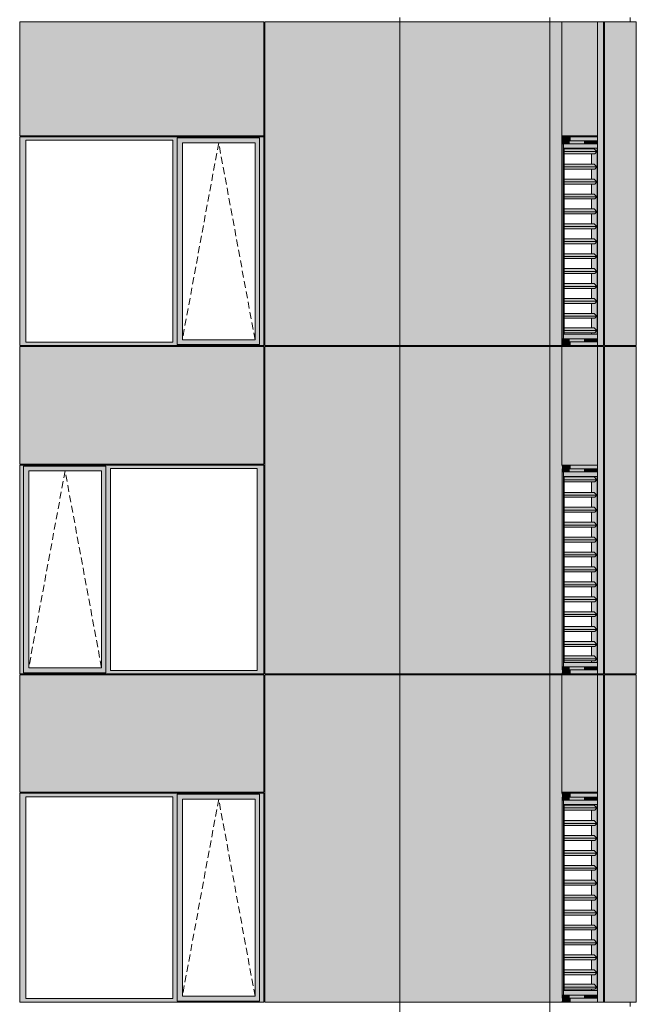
# Model space of a CAD drawing. Header units: millimetres. Extents: x -2957 to 755902, y -5565 to 302042.
# Tile 30 of 65: x 13767 to 19964, y 77076 to 86976. Entities that reach past the tile are written whole.
import ezdxf

# ---------------------------------------------------------------- set-up
doc = ezdxf.new("R2010")
doc.units = ezdxf.units.MM
doc.header["$MEASUREMENT"] = 0
doc.linetypes.add('OO_EOIAAY', pattern=[105.833361, 70.555568, -35.277793])
doc.layers.add('0_Ном._пера__1', color=7, linetype='Continuous', lineweight=0)
doc.layers.add('0_Ном._пера__120', color=7, linetype='Continuous', lineweight=0)
doc.layers.add('АР-Стены_внешние_.АР_Ном._пера__214', color=7, linetype='Continuous', lineweight=0, true_color=0xe2eaf1)

msp = doc.modelspace()

# ---------------------------------------------------------------- hatches: boundary and pattern name
at = {"layer": '0_Ном._пера__1', "linetype": 'Continuous', "lineweight": 0, "true_color": 0x000000}
for points in [[(13767.129, 85798.425), (13767.129, 85763.425), (13829.5, 85763.425), (15304.782, 85763.425), (15348.928, 85763.425), (15348.928, 85788.425), (16177.889, 85788.425), (16177.889, 85763.425), (16222.035, 85763.425), (16222.035, 85798.425)], [(13829.5, 85763.425), (13767.129, 85763.425), (13767.129, 83733.425), (13829.5, 83733.425)], [(15348.928, 85763.425), (15304.782, 85763.425), (15304.782, 83733.425), (15348.928, 83733.425)], [(15348.928, 85788.425), (15348.928, 85738.425), (15402.827, 85738.425), (16133.686, 85738.425), (16177.889, 85738.425), (16177.889, 85788.425)], [(15348.928, 83758.425), (15401.857, 83758.425), (15401.857, 85738.425), (15348.928, 85738.425)], [(16133.686, 85738.425), (16133.686, 83758.425), (16177.889, 83758.425), (16177.889, 85738.425)], [(16177.889, 83733.425), (16222.035, 83733.425), (16222.035, 85763.425), (16177.889, 85763.425)], [(19214.502, 85798.425), (19219.291, 85758.425), (19305.145, 85758.425), (19305.145, 85798.425)], [(19219.291, 85758.425), (19214.502, 85798.425), (19214.502, 83698.425), (19219.291, 83738.425)], [(19295.217, 85758.425), (19219.291, 85758.425), (19219.291, 85728.425), (19295.217, 85728.425)], [(19438.912, 85758.425), (19295.217, 85758.425), (19295.217, 85728.425), (19438.912, 85728.425)], [(19448.84, 85758.425), (19448.84, 85798.425), (19305.145, 85798.425), (19305.145, 85758.425)], [(19438.912, 85758.425), (19438.912, 85728.425), (19555.76, 85728.425), (19559.352, 85758.425)], [(19575.616, 85798.425), (19448.84, 85798.425), (19448.84, 85758.425), (19569.28, 85758.425)], [(19559.352, 85758.425), (19555.76, 85728.425), (19559.352, 85728.425)], [(19559.352, 85758.425), (19559.352, 85728.425), (19569.28, 85728.425), (19569.28, 85758.425)], [(19569.28, 85728.425), (19570.42, 85728.425), (19575.616, 85728.425), (19575.616, 85798.425), (19569.28, 85758.425)], [(19219.291, 85728.425), (19219.291, 83768.425), (19232.812, 83768.425), (19232.812, 85728.425)], [(19238.2, 85649.889), (19567.496, 85649.889), (19539.415, 85678.173), (19238.2, 85678.173)], [(19567.496, 85649.889), (19238.2, 85649.889), (19238.2, 85628.676), (19546.435, 85628.676)], [(19515.623, 83828.676), (19515.623, 83813.425), (19570.228, 83813.425), (19570.228, 85683.425), (19515.623, 85683.425), (19515.623, 85678.173), (19539.415, 85678.173), (19567.496, 85649.889), (19546.435, 85628.676), (19515.623, 85628.676), (19515.623, 85523.173), (19539.415, 85523.173), (19567.496, 85494.889), (19546.435, 85473.676), (19515.623, 85473.676), (19515.623, 85373.173), (19539.415, 85373.173), (19567.496, 85344.889), (19546.435, 85323.676), (19515.623, 85323.676), (19515.623, 85223.173), (19539.415, 85223.173), (19567.496, 85194.889), (19546.435, 85173.676), (19515.623, 85173.676), (19515.623, 85073.173), (19539.415, 85073.173), (19567.496, 85044.889), (19546.435, 85023.676), (19515.623, 85023.676), (19515.623, 84923.173), (19539.415, 84923.173), (19567.496, 84894.889), (19546.435, 84873.676), (19515.623, 84873.676), (19515.623, 84773.173), (19539.415, 84773.173), (19567.496, 84744.889), (19546.435, 84723.676), (19515.623, 84723.676), (19515.623, 84623.173), (19539.415, 84623.173), (19567.496, 84594.889), (19546.435, 84573.676), (19515.623, 84573.676), (19515.623, 84473.173), (19539.415, 84473.173), (19567.496, 84444.889), (19546.435, 84423.676), (19515.623, 84423.676), (19515.623, 84323.173), (19539.415, 84323.173), (19567.496, 84294.889), (19546.435, 84273.676), (19515.623, 84273.676), (19515.623, 84173.173), (19539.415, 84173.173), (19567.496, 84144.889), (19546.435, 84123.676), (19515.623, 84123.676), (19515.623, 84023.173), (19539.415, 84023.173), (19567.496, 83994.889), (19546.435, 83973.676), (19515.623, 83973.676), (19515.623, 83878.173), (19539.415, 83878.173), (19567.496, 83849.889), (19546.435, 83828.676)], [(19238.2, 85494.889), (19567.496, 85494.889), (19539.415, 85523.173), (19238.2, 85523.173)], [(19238.2, 85473.676), (19546.435, 85473.676), (19567.496, 85494.889), (19238.2, 85494.889)], [(19238.2, 85344.889), (19567.496, 85344.889), (19539.415, 85373.173), (19238.2, 85373.173)], [(19567.496, 85344.889), (19238.2, 85344.889), (19238.2, 85323.676), (19546.435, 85323.676)], [(19238.2, 85194.889), (19567.496, 85194.889), (19539.415, 85223.173), (19238.2, 85223.173)], [(19238.2, 85173.676), (19546.435, 85173.676), (19567.496, 85194.889), (19238.2, 85194.889)], [(19238.2, 85044.889), (19567.496, 85044.889), (19539.415, 85073.173), (19238.2, 85073.173)], [(19238.2, 85023.676), (19546.435, 85023.676), (19567.496, 85044.889), (19238.2, 85044.889)], [(19238.2, 84894.889), (19567.496, 84894.889), (19539.415, 84923.173), (19238.2, 84923.173)], [(19238.2, 84873.676), (19546.435, 84873.676), (19567.496, 84894.889), (19238.2, 84894.889)], [(19238.2, 84744.889), (19567.496, 84744.889), (19539.415, 84773.173), (19238.2, 84773.173)], [(19238.2, 84723.676), (19546.435, 84723.676), (19567.496, 84744.889), (19238.2, 84744.889)], [(19238.2, 84594.889), (19567.496, 84594.889), (19539.415, 84623.173), (19238.2, 84623.173)], [(19567.496, 84594.889), (19238.2, 84594.889), (19238.2, 84573.676), (19546.435, 84573.676)], [(19238.2, 84444.889), (19567.496, 84444.889), (19539.415, 84473.173), (19238.2, 84473.173)], [(19567.496, 84444.889), (19238.2, 84444.889), (19238.2, 84423.676), (19546.435, 84423.676)], [(19238.2, 84294.889), (19567.496, 84294.889), (19539.415, 84323.173), (19238.2, 84323.173)], [(19238.2, 84273.676), (19546.435, 84273.676), (19567.496, 84294.889), (19238.2, 84294.889)], [(19238.2, 84144.889), (19567.496, 84144.889), (19539.415, 84173.173), (19238.2, 84173.173)], [(19238.2, 84123.676), (19546.435, 84123.676), (19567.496, 84144.889), (19238.2, 84144.889)], [(19238.2, 83994.889), (19567.496, 83994.889), (19539.415, 84023.173), (19238.2, 84023.173)], [(19567.496, 83994.889), (19238.2, 83994.889), (19238.2, 83973.676), (19546.435, 83973.676)], [(19238.2, 83849.889), (19567.496, 83849.889), (19539.415, 83878.173), (19238.2, 83878.173)], [(15348.928, 83758.425), (15348.928, 83708.425), (16177.889, 83708.425), (16177.889, 83758.425), (16133.686, 83758.425), (15402.827, 83758.425)], [(19219.291, 83768.425), (19219.291, 83738.425), (19295.217, 83738.425), (19295.217, 83768.425)], [(19238.2, 83828.676), (19546.435, 83828.676), (19567.496, 83849.889), (19238.2, 83849.889)], [(19295.217, 83738.425), (19438.912, 83738.425), (19438.912, 83768.425), (19295.217, 83768.425)], [(19438.912, 83768.425), (19438.912, 83738.425), (19559.352, 83738.425), (19555.76, 83768.425)], [(19555.76, 83768.425), (19559.352, 83738.425), (19559.352, 83768.425)], [(19559.352, 83738.425), (19569.28, 83738.425), (19569.28, 83768.425), (19559.352, 83768.425)], [(19569.28, 83738.425), (19575.616, 83698.425), (19575.616, 83768.425), (19569.28, 83768.425)], [(13767.129, 83698.425), (16222.035, 83698.425), (16222.035, 83733.425), (16177.889, 83733.425), (16177.889, 83708.425), (15348.928, 83708.425), (15348.928, 83733.425), (15304.782, 83733.425), (13829.5, 83733.425), (13767.129, 83733.425)], [(19219.291, 83738.425), (19214.502, 83698.425), (19305.145, 83698.425), (19305.145, 83738.425)], [(19305.145, 83738.425), (19305.145, 83698.425), (19448.84, 83698.425), (19448.84, 83738.425)], [(19448.84, 83738.425), (19448.84, 83698.425), (19575.616, 83698.425), (19569.28, 83738.425)], [(16222.035, 82498.425), (13767.129, 82498.425), (13767.129, 82463.425), (13804.975, 82463.425), (13804.975, 82488.425), (14633.935, 82488.425), (14633.935, 82463.425), (14678.081, 82463.425), (16153.363, 82463.425), (16222.035, 82463.425)], [(13804.975, 82438.425), (13858.874, 82438.425), (14589.732, 82438.425), (14633.935, 82438.425), (14633.935, 82488.425), (13804.975, 82488.425)], [(19214.502, 82498.425), (19219.291, 82458.425), (19305.145, 82458.425), (19305.145, 82498.425)], [(19219.291, 82458.425), (19214.502, 82498.425), (19214.502, 80398.425), (19219.291, 80438.425)], [(19448.84, 82458.425), (19448.84, 82498.425), (19305.145, 82498.425), (19305.145, 82458.425)], [(19575.616, 82498.425), (19448.84, 82498.425), (19448.84, 82458.425), (19569.28, 82458.425)], [(19569.28, 82428.425), (19570.42, 82428.425), (19575.616, 82428.425), (19575.616, 82498.425), (19569.28, 82458.425)], [(13804.975, 82463.425), (13767.129, 82463.425), (13767.129, 80433.425), (13804.975, 80433.425)], [(13804.975, 82438.425), (13804.975, 80458.425), (13857.904, 80458.425), (13857.904, 82438.425)], [(14589.732, 80458.425), (14633.935, 80458.425), (14633.935, 82438.425), (14589.732, 82438.425)], [(14633.935, 80433.425), (14678.081, 80433.425), (14678.081, 82463.425), (14633.935, 82463.425)], [(16153.363, 80433.425), (16222.035, 80433.425), (16222.035, 82463.425), (16153.363, 82463.425)], [(19295.217, 82458.425), (19219.291, 82458.425), (19219.291, 82428.425), (19295.217, 82428.425)], [(19219.291, 82428.425), (19219.291, 80468.425), (19232.812, 80468.425), (19232.812, 82428.425)], [(19238.2, 82349.889), (19567.496, 82349.889), (19539.415, 82378.173), (19238.2, 82378.173)], [(19438.912, 82458.425), (19295.217, 82458.425), (19295.217, 82428.425), (19438.912, 82428.425)], [(19438.912, 82458.425), (19438.912, 82428.425), (19555.76, 82428.425), (19559.352, 82458.425)], [(19515.623, 80528.676), (19515.623, 80513.425), (19570.228, 80513.425), (19570.228, 82383.425), (19515.623, 82383.425), (19515.623, 82378.173), (19539.415, 82378.173), (19567.496, 82349.889), (19546.435, 82328.676), (19515.623, 82328.676), (19515.623, 82223.173), (19539.415, 82223.173), (19567.496, 82194.889), (19546.435, 82173.676), (19515.623, 82173.676), (19515.623, 82073.173), (19539.415, 82073.173), (19567.496, 82044.889), (19546.435, 82023.676), (19515.623, 82023.676), (19515.623, 81923.173), (19539.415, 81923.173), (19567.496, 81894.889), (19546.435, 81873.676), (19515.623, 81873.676), (19515.623, 81773.173), (19539.415, 81773.173), (19567.496, 81744.889), (19546.435, 81723.676), (19515.623, 81723.676), (19515.623, 81623.173), (19539.415, 81623.173), (19567.496, 81594.889), (19546.435, 81573.676), (19515.623, 81573.676), (19515.623, 81473.173), (19539.415, 81473.173), (19567.496, 81444.889), (19546.435, 81423.676), (19515.623, 81423.676), (19515.623, 81323.173), (19539.415, 81323.173), (19567.496, 81294.889), (19546.435, 81273.676), (19515.623, 81273.676), (19515.623, 81173.173), (19539.415, 81173.173), (19567.496, 81144.889), (19546.435, 81123.676), (19515.623, 81123.676), (19515.623, 81023.173), (19539.415, 81023.173), (19567.496, 80994.889), (19546.435, 80973.676), (19515.623, 80973.676), (19515.623, 80873.173), (19539.415, 80873.173), (19567.496, 80844.889), (19546.435, 80823.676), (19515.623, 80823.676), (19515.623, 80723.173), (19539.415, 80723.173), (19567.496, 80694.889), (19546.435, 80673.676), (19515.623, 80673.676), (19515.623, 80578.173), (19539.415, 80578.173), (19567.496, 80549.889), (19546.435, 80528.676)], [(19559.352, 82458.425), (19555.76, 82428.425), (19559.352, 82428.425)], [(19559.352, 82458.425), (19559.352, 82428.425), (19569.28, 82428.425), (19569.28, 82458.425)], [(19567.496, 82349.889), (19238.2, 82349.889), (19238.2, 82328.676), (19546.435, 82328.676)], [(19238.2, 82194.889), (19567.496, 82194.889), (19539.415, 82223.173), (19238.2, 82223.173)], [(19238.2, 82173.676), (19546.435, 82173.676), (19567.496, 82194.889), (19238.2, 82194.889)], [(19238.2, 82044.889), (19567.496, 82044.889), (19539.415, 82073.173), (19238.2, 82073.173)], [(19567.496, 82044.889), (19238.2, 82044.889), (19238.2, 82023.676), (19546.435, 82023.676)], [(19238.2, 81894.889), (19567.496, 81894.889), (19539.415, 81923.173), (19238.2, 81923.173)], [(19238.2, 81873.676), (19546.435, 81873.676), (19567.496, 81894.889), (19238.2, 81894.889)], [(19238.2, 81744.889), (19567.496, 81744.889), (19539.415, 81773.173), (19238.2, 81773.173)], [(19238.2, 81723.676), (19546.435, 81723.676), (19567.496, 81744.889), (19238.2, 81744.889)], [(19238.2, 81594.889), (19567.496, 81594.889), (19539.415, 81623.173), (19238.2, 81623.173)], [(19238.2, 81573.676), (19546.435, 81573.676), (19567.496, 81594.889), (19238.2, 81594.889)], [(19238.2, 81444.889), (19567.496, 81444.889), (19539.415, 81473.173), (19238.2, 81473.173)], [(19238.2, 81423.676), (19546.435, 81423.676), (19567.496, 81444.889), (19238.2, 81444.889)], [(19238.2, 81294.889), (19567.496, 81294.889), (19539.415, 81323.173), (19238.2, 81323.173)], [(19567.496, 81294.889), (19238.2, 81294.889), (19238.2, 81273.676), (19546.435, 81273.676)], [(19238.2, 81144.889), (19567.496, 81144.889), (19539.415, 81173.173), (19238.2, 81173.173)], [(19567.496, 81144.889), (19238.2, 81144.889), (19238.2, 81123.676), (19546.435, 81123.676)], [(19238.2, 80994.889), (19567.496, 80994.889), (19539.415, 81023.173), (19238.2, 81023.173)], [(19238.2, 80973.676), (19546.435, 80973.676), (19567.496, 80994.889), (19238.2, 80994.889)], [(19238.2, 80844.889), (19567.496, 80844.889), (19539.415, 80873.173), (19238.2, 80873.173)], [(19238.2, 80823.676), (19546.435, 80823.676), (19567.496, 80844.889), (19238.2, 80844.889)], [(19238.2, 80694.889), (19567.496, 80694.889), (19539.415, 80723.173), (19238.2, 80723.173)], [(19567.496, 80694.889), (19238.2, 80694.889), (19238.2, 80673.676), (19546.435, 80673.676)], [(19238.2, 80549.889), (19567.496, 80549.889), (19539.415, 80578.173), (19238.2, 80578.173)], [(19238.2, 80528.676), (19546.435, 80528.676), (19567.496, 80549.889), (19238.2, 80549.889)], [(13767.129, 80433.425), (13767.129, 80398.425), (16222.035, 80398.425), (16222.035, 80433.425), (16153.363, 80433.425), (14678.081, 80433.425), (14633.935, 80433.425), (14633.935, 80408.425), (13804.975, 80408.425), (13804.975, 80433.425)], [(13804.975, 80458.425), (13804.975, 80408.425), (14633.935, 80408.425), (14633.935, 80458.425), (14589.732, 80458.425), (13858.874, 80458.425)], [(19219.291, 80438.425), (19214.502, 80398.425), (19305.145, 80398.425), (19305.145, 80438.425)], [(19219.291, 80468.425), (19219.291, 80438.425), (19295.217, 80438.425), (19295.217, 80468.425)], [(19295.217, 80438.425), (19438.912, 80438.425), (19438.912, 80468.425), (19295.217, 80468.425)], [(19305.145, 80438.425), (19305.145, 80398.425), (19448.84, 80398.425), (19448.84, 80438.425)], [(19438.912, 80468.425), (19438.912, 80438.425), (19559.352, 80438.425), (19555.76, 80468.425)], [(19448.84, 80438.425), (19448.84, 80398.425), (19575.616, 80398.425), (19569.28, 80438.425)], [(19555.76, 80468.425), (19559.352, 80438.425), (19559.352, 80468.425)], [(19559.352, 80438.425), (19569.28, 80438.425), (19569.28, 80468.425), (19559.352, 80468.425)], [(19569.28, 80438.425), (19575.616, 80398.425), (19575.616, 80468.425), (19569.28, 80468.425)], [(13767.129, 79198.425), (13767.129, 79163.425), (13829.5, 79163.425), (15304.782, 79163.425), (15348.928, 79163.425), (15348.928, 79188.425), (16177.889, 79188.425), (16177.889, 79163.425), (16222.035, 79163.425), (16222.035, 79198.425)], [(13829.5, 79163.425), (13767.129, 79163.425), (13767.129, 77133.425), (13829.5, 77133.425)], [(15348.928, 79163.425), (15304.782, 79163.425), (15304.782, 77133.425), (15348.928, 77133.425)], [(15348.928, 79188.425), (15348.928, 79138.425), (15402.827, 79138.425), (16133.686, 79138.425), (16177.889, 79138.425), (16177.889, 79188.425)], [(15348.928, 77158.425), (15401.857, 77158.425), (15401.857, 79138.425), (15348.928, 79138.425)], [(16133.686, 79138.425), (16133.686, 77158.425), (16177.889, 77158.425), (16177.889, 79138.425)], [(16177.889, 77133.425), (16222.035, 77133.425), (16222.035, 79163.425), (16177.889, 79163.425)], [(19214.502, 79198.425), (19219.291, 79158.425), (19305.145, 79158.425), (19305.145, 79198.425)], [(19219.291, 79158.425), (19214.502, 79198.425), (19214.502, 77098.425), (19219.291, 77138.425)], [(19295.217, 79158.425), (19219.291, 79158.425), (19219.291, 79128.425), (19295.217, 79128.425)], [(19219.291, 79128.425), (19219.291, 77168.425), (19232.812, 77168.425), (19232.812, 79128.425)], [(19438.912, 79158.425), (19295.217, 79158.425), (19295.217, 79128.425), (19438.912, 79128.425)], [(19448.84, 79158.425), (19448.84, 79198.425), (19305.145, 79198.425), (19305.145, 79158.425)], [(19438.912, 79158.425), (19438.912, 79128.425), (19555.76, 79128.425), (19559.352, 79158.425)], [(19575.616, 79198.425), (19448.84, 79198.425), (19448.84, 79158.425), (19569.28, 79158.425)], [(19559.352, 79158.425), (19555.76, 79128.425), (19559.352, 79128.425)], [(19559.352, 79158.425), (19559.352, 79128.425), (19569.28, 79128.425), (19569.28, 79158.425)], [(19569.28, 79128.425), (19570.42, 79128.425), (19575.616, 79128.425), (19575.616, 79198.425), (19569.28, 79158.425)], [(19238.2, 79049.889), (19567.496, 79049.889), (19539.415, 79078.173), (19238.2, 79078.173)], [(19567.496, 79049.889), (19238.2, 79049.889), (19238.2, 79028.676), (19546.435, 79028.676)], [(19515.623, 77228.676), (19515.623, 77213.425), (19570.228, 77213.425), (19570.228, 79083.425), (19515.623, 79083.425), (19515.623, 79078.173), (19539.415, 79078.173), (19567.496, 79049.889), (19546.435, 79028.676), (19515.623, 79028.676), (19515.623, 78923.173), (19539.415, 78923.173), (19567.496, 78894.889), (19546.435, 78873.676), (19515.623, 78873.676), (19515.623, 78773.173), (19539.415, 78773.173), (19567.496, 78744.889), (19546.435, 78723.676), (19515.623, 78723.676), (19515.623, 78623.173), (19539.415, 78623.173), (19567.496, 78594.889), (19546.435, 78573.676), (19515.623, 78573.676), (19515.623, 78473.173), (19539.415, 78473.173), (19567.496, 78444.889), (19546.435, 78423.676), (19515.623, 78423.676), (19515.623, 78323.173), (19539.415, 78323.173), (19567.496, 78294.889), (19546.435, 78273.676), (19515.623, 78273.676), (19515.623, 78173.173), (19539.415, 78173.173), (19567.496, 78144.889), (19546.435, 78123.676), (19515.623, 78123.676), (19515.623, 78023.173), (19539.415, 78023.173), (19567.496, 77994.889), (19546.435, 77973.676), (19515.623, 77973.676), (19515.623, 77873.173), (19539.415, 77873.173), (19567.496, 77844.889), (19546.435, 77823.676), (19515.623, 77823.676), (19515.623, 77723.173), (19539.415, 77723.173), (19567.496, 77694.889), (19546.435, 77673.676), (19515.623, 77673.676), (19515.623, 77573.173), (19539.415, 77573.173), (19567.496, 77544.889), (19546.435, 77523.676), (19515.623, 77523.676), (19515.623, 77423.173), (19539.415, 77423.173), (19567.496, 77394.889), (19546.435, 77373.676), (19515.623, 77373.676), (19515.623, 77278.173), (19539.415, 77278.173), (19567.496, 77249.889), (19546.435, 77228.676)], [(19238.2, 78894.889), (19567.496, 78894.889), (19539.415, 78923.173), (19238.2, 78923.173)], [(19238.2, 78873.676), (19546.435, 78873.676), (19567.496, 78894.889), (19238.2, 78894.889)], [(19238.2, 78744.889), (19567.496, 78744.889), (19539.415, 78773.173), (19238.2, 78773.173)], [(19567.496, 78744.889), (19238.2, 78744.889), (19238.2, 78723.676), (19546.435, 78723.676)], [(19238.2, 78594.889), (19567.496, 78594.889), (19539.415, 78623.173), (19238.2, 78623.173)], [(19238.2, 78573.676), (19546.435, 78573.676), (19567.496, 78594.889), (19238.2, 78594.889)], [(19238.2, 78444.889), (19567.496, 78444.889), (19539.415, 78473.173), (19238.2, 78473.173)], [(19238.2, 78423.676), (19546.435, 78423.676), (19567.496, 78444.889), (19238.2, 78444.889)], [(19238.2, 78294.889), (19567.496, 78294.889), (19539.415, 78323.173), (19238.2, 78323.173)], [(19238.2, 78273.676), (19546.435, 78273.676), (19567.496, 78294.889), (19238.2, 78294.889)], [(19238.2, 78144.889), (19567.496, 78144.889), (19539.415, 78173.173), (19238.2, 78173.173)], [(19238.2, 78123.676), (19546.435, 78123.676), (19567.496, 78144.889), (19238.2, 78144.889)], [(19238.2, 77994.889), (19567.496, 77994.889), (19539.415, 78023.173), (19238.2, 78023.173)], [(19567.496, 77994.889), (19238.2, 77994.889), (19238.2, 77973.676), (19546.435, 77973.676)], [(19238.2, 77844.889), (19567.496, 77844.889), (19539.415, 77873.173), (19238.2, 77873.173)], [(19567.496, 77844.889), (19238.2, 77844.889), (19238.2, 77823.676), (19546.435, 77823.676)], [(19238.2, 77694.889), (19567.496, 77694.889), (19539.415, 77723.173), (19238.2, 77723.173)], [(19238.2, 77673.676), (19546.435, 77673.676), (19567.496, 77694.889), (19238.2, 77694.889)], [(19238.2, 77544.889), (19567.496, 77544.889), (19539.415, 77573.173), (19238.2, 77573.173)], [(19238.2, 77523.676), (19546.435, 77523.676), (19567.496, 77544.889), (19238.2, 77544.889)], [(19238.2, 77394.889), (19567.496, 77394.889), (19539.415, 77423.173), (19238.2, 77423.173)], [(19567.496, 77394.889), (19238.2, 77394.889), (19238.2, 77373.676), (19546.435, 77373.676)], [(19238.2, 77249.889), (19567.496, 77249.889), (19539.415, 77278.173), (19238.2, 77278.173)], [(19238.2, 77228.676), (19546.435, 77228.676), (19567.496, 77249.889), (19238.2, 77249.889)], [(13767.129, 77098.425), (16222.035, 77098.425), (16222.035, 77133.425), (16177.889, 77133.425), (16177.889, 77108.425), (15348.928, 77108.425), (15348.928, 77133.425), (15304.782, 77133.425), (13829.5, 77133.425), (13767.129, 77133.425)], [(15348.928, 77158.425), (15348.928, 77108.425), (16177.889, 77108.425), (16177.889, 77158.425), (16133.686, 77158.425), (15402.827, 77158.425)], [(19219.291, 77138.425), (19214.502, 77098.425), (19305.145, 77098.425), (19305.145, 77138.425)], [(19219.291, 77168.425), (19219.291, 77138.425), (19295.217, 77138.425), (19295.217, 77168.425)], [(19295.217, 77138.425), (19438.912, 77138.425), (19438.912, 77168.425), (19295.217, 77168.425)], [(19305.145, 77138.425), (19305.145, 77098.425), (19448.84, 77098.425), (19448.84, 77138.425)], [(19438.912, 77168.425), (19438.912, 77138.425), (19559.352, 77138.425), (19555.76, 77168.425)], [(19448.84, 77138.425), (19448.84, 77098.425), (19575.616, 77098.425), (19569.28, 77138.425)], [(19555.76, 77168.425), (19559.352, 77138.425), (19559.352, 77168.425)], [(19559.352, 77138.425), (19569.28, 77138.425), (19569.28, 77168.425), (19559.352, 77168.425)], [(19569.28, 77138.425), (19575.616, 77098.425), (19575.616, 77168.425), (19569.28, 77168.425)]]:
    msp.add_hatch(color=18, dxfattribs=at).paths.add_polyline_path(points)
h = msp.add_hatch(color=18, dxfattribs=at)
h.paths.add_polyline_path([(19232.812, 83768.425), (19575.616, 83768.425), (19575.616, 85728.425), (19232.812, 85728.425)])
h.paths.add_polyline_path([(19238.2, 83813.425), (19238.2, 85683.425), (19570.228, 85683.425), (19570.228, 83813.425)], flags=0)
h = msp.add_hatch(color=18, dxfattribs=at)
h.paths.add_polyline_path([(19232.812, 80468.425), (19575.616, 80468.425), (19575.616, 82428.425), (19232.812, 82428.425)])
h.paths.add_polyline_path([(19238.2, 80513.425), (19238.2, 82383.425), (19570.228, 82383.425), (19570.228, 80513.425)], flags=0)
h = msp.add_hatch(color=18, dxfattribs=at)
h.paths.add_polyline_path([(19232.812, 77168.425), (19575.616, 77168.425), (19575.616, 79128.425), (19232.812, 79128.425)])
h.paths.add_polyline_path([(19238.2, 77213.425), (19238.2, 79083.425), (19570.228, 79083.425), (19570.228, 77213.425)], flags=0)
at = {"layer": 'АР-Стены_внешние_.АР_Ном._пера__214', "linetype": 'Continuous', "lineweight": 0, "true_color": 0xe5e8eb}
for points in [[(13767.129, 86953.425), (13767.129, 85808.425), (16222.035, 85808.425), (16222.035, 86953.425)], [(16232.035, 86953.425), (16232.035, 83698.425), (17589.311, 83698.425), (17589.311, 86953.425)], [(19093.827, 86953.425), (17589.311, 86953.425), (17589.311, 83698.425), (19093.827, 83698.425)], [(19093.827, 85807.963), (19214.502, 85807.963), (19214.502, 86953.425), (19093.827, 86953.425)], [(19214.502, 85807.963), (19575.616, 85807.963), (19575.616, 86953.425), (19214.502, 86953.425)], [(19575.616, 85807.963), (19635.825, 85807.963), (19635.825, 86953.425), (19575.616, 86953.425)], [(19645.825, 86953.425), (19645.825, 83698.425), (19964.374, 83698.425), (19964.374, 86953.425)], [(19093.827, 85807.963), (19093.827, 83698.425), (19214.502, 83698.425), (19214.502, 85807.963)], [(19575.616, 83768.425), (19575.616, 83698.425), (19635.825, 83698.425), (19635.825, 85807.963), (19575.616, 85807.963), (19575.616, 85728.425)], [(13767.129, 83688.425), (13767.129, 82508.425), (16222.314, 82508.425), (16222.314, 83688.425)], [(16232.035, 83688.425), (16232.035, 80398.425), (17589.311, 80398.425), (17589.311, 83688.425)], [(17589.311, 83688.425), (17589.311, 80398.425), (19093.827, 80398.425), (19093.827, 83688.425)], [(19093.827, 83688.425), (19093.827, 80398.425), (19214.502, 80398.425), (19214.502, 83688.425)], [(19214.502, 82498.425), (19575.616, 82498.425), (19575.616, 83688.425), (19214.502, 83688.425)], [(19575.616, 83688.425), (19575.616, 82498.425), (19635.825, 82498.425), (19635.825, 83688.425)], [(19645.825, 83688.425), (19645.825, 80398.425), (19964.374, 80398.425), (19964.374, 83688.425)], [(19635.825, 82498.425), (19575.616, 82498.425), (19575.616, 82428.425), (19575.616, 80468.425), (19575.616, 80398.425), (19635.825, 80398.425)], [(13767.129, 80388.425), (13767.129, 79208.425), (16222.035, 79208.425), (16222.035, 80388.425)], [(16232.035, 80388.425), (16232.035, 77098.425), (17589.311, 77098.425), (17589.311, 80388.425)], [(17589.311, 77098.425), (19093.827, 77098.425), (19093.827, 79198.872), (19093.827, 80388.425), (17589.311, 80388.425)], [(19093.827, 80388.425), (19093.827, 77098.425), (19214.502, 77098.425), (19214.502, 80388.425)], [(19214.502, 80388.425), (19214.502, 79208.425), (19575.616, 79208.425), (19575.616, 80388.425)], [(19575.616, 80388.425), (19575.616, 77098.425), (19635.825, 77098.425), (19635.825, 80388.425)], [(19645.825, 80388.425), (19645.825, 77098.425), (19964.374, 77098.425), (19964.374, 80388.425)]]:
    msp.add_hatch(color=254, dxfattribs=at).paths.add_polyline_path(points)

# ---------------------------------------------------------------- linework, layer by layer
at = {"layer": '0_Ном._пера__1', "color": 7, "linetype": 'Continuous', "lineweight": 0}
for p, q in [((13767.129, 85808.425), (13767.129, 86953.425)), ((13767.129, 86953.425), (16222.035, 86953.425)), ((16222.035, 85798.425), (16222.035, 86953.425)), ((16232.035, 85798.425), (16232.035, 86953.425)), ((16232.035, 86953.425), (19964.374, 86953.425)), ((17589.311, 83688.425), (17589.311, 86998.425)), ((19093.827, 86998.425), (19093.827, 83688.425)), ((19214.502, 86953.425), (19214.502, 83698.425)), ((19575.616, 86953.425), (19575.616, 85798.425)), ((19635.825, 83698.425), (19635.825, 86953.425)), ((19645.825, 85798.425), (19645.825, 86953.425)), ((19901.22, 86998.425), (19901.22, 86953.425)), ((19964.374, 83698.425), (19964.374, 86953.425)), ((13767.129, 85808.425), (16222.035, 85808.425)), ((13767.129, 85798.425), (16222.035, 85798.425)), ((13767.129, 85798.425), (13767.129, 83698.425)), ((13829.5, 85763.425), (13829.5, 83733.425)), ((15304.782, 85763.425), (13829.5, 85763.425)), ((15304.782, 83733.425), (15304.782, 85763.425)), ((16177.889, 85788.425), (15348.928, 85788.425)), ((15348.928, 85788.425), (15348.928, 85763.425)), ((15348.928, 85763.425), (15348.928, 83733.425)), ((15401.857, 83758.425), (15401.857, 85738.425)), ((15401.857, 85738.425), (16132.716, 85738.425)), ((16133.686, 85738.425), (16132.716, 85738.425)), ((16133.686, 83758.425), (16133.686, 85738.425)), ((16177.889, 85763.425), (16177.889, 85788.425)), ((16177.889, 85763.425), (16177.889, 83733.425)), ((16222.035, 85798.425), (16222.035, 85763.425)), ((16222.035, 85763.425), (16222.035, 83733.425)), ((16232.035, 83698.425), (16232.035, 85798.425)), ((19575.616, 85807.963), (19214.502, 85807.963)), ((19215.794, 85798.425), (19572.902, 85798.425)), ((19215.794, 85798.425), (19305.145, 85798.425)), ((19305.145, 85758.425), (19219.291, 85758.425)), ((19219.291, 85758.425), (19219.291, 83738.425)), ((19305.145, 85798.425), (19448.84, 85798.425)), ((19448.84, 85758.425), (19305.145, 85758.425)), ((19448.84, 85798.425), (19575.616, 85798.425)), ((19569.28, 85758.425), (19448.84, 85758.425)), ((19559.352, 85728.425), (19559.352, 85758.425)), ((19569.28, 85728.425), (19569.28, 85758.425)), ((19575.616, 85798.425), (19575.616, 85728.425)), ((19645.825, 85763.425), (19645.825, 85798.425)), ((19645.825, 83698.425), (19645.825, 85763.425)), ((19219.291, 85728.425), (19232.812, 85728.425)), ((19232.812, 83768.425), (19232.812, 85728.425)), ((19232.812, 85728.425), (19575.616, 85728.425)), ((19238.2, 83813.425), (19238.2, 85683.425)), ((19238.2, 85683.425), (19570.228, 85683.425)), ((19539.415, 85678.173), (19238.2, 85678.173)), ((19567.496, 85649.889), (19238.2, 85649.889)), ((19438.912, 85728.425), (19295.217, 85728.425)), ((19555.76, 85728.425), (19438.912, 85728.425)), ((19515.623, 85683.425), (19515.623, 85678.173)), ((19567.496, 85649.889), (19539.415, 85678.173)), ((19546.435, 85628.676), (19567.496, 85649.889)), ((19570.228, 85683.425), (19570.228, 83813.425)), ((19575.616, 85728.425), (19575.616, 83698.425)), ((19546.435, 85628.676), (19238.2, 85628.676)), ((19515.623, 85628.676), (19515.623, 85523.173)), ((19539.415, 85523.173), (19238.2, 85523.173)), ((19567.496, 85494.889), (19238.2, 85494.889)), ((19546.435, 85473.676), (19238.2, 85473.676)), ((19515.623, 85473.676), (19515.623, 85373.173)), ((19567.496, 85494.889), (19539.415, 85523.173)), ((19546.435, 85473.676), (19567.496, 85494.889)), ((19539.415, 85373.173), (19238.2, 85373.173)), ((19567.496, 85344.889), (19238.2, 85344.889)), ((19567.496, 85344.889), (19539.415, 85373.173)), ((19546.435, 85323.676), (19567.496, 85344.889)), ((19546.435, 85323.676), (19238.2, 85323.676)), ((19515.623, 85323.676), (19515.623, 85223.173)), ((19539.415, 85223.173), (19238.2, 85223.173)), ((19567.496, 85194.889), (19238.2, 85194.889)), ((19546.435, 85173.676), (19238.2, 85173.676)), ((19515.623, 85173.676), (19515.623, 85073.173)), ((19567.496, 85194.889), (19539.415, 85223.173)), ((19546.435, 85173.676), (19567.496, 85194.889)), ((19539.415, 85073.173), (19238.2, 85073.173)), ((19567.496, 85044.889), (19238.2, 85044.889)), ((19567.496, 85044.889), (19539.415, 85073.173)), ((19546.435, 85023.676), (19567.496, 85044.889)), ((19546.435, 85023.676), (19238.2, 85023.676)), ((19515.623, 85023.676), (19515.623, 84923.173)), ((19539.415, 84923.173), (19238.2, 84923.173)), ((19567.496, 84894.889), (19238.2, 84894.889)), ((19546.435, 84873.676), (19238.2, 84873.676)), ((19515.623, 84873.676), (19515.623, 84773.173)), ((19567.496, 84894.889), (19539.415, 84923.173)), ((19546.435, 84873.676), (19567.496, 84894.889)), ((19539.415, 84773.173), (19238.2, 84773.173)), ((19567.496, 84744.889), (19238.2, 84744.889)), ((19567.496, 84744.889), (19539.415, 84773.173)), ((19546.435, 84723.676), (19567.496, 84744.889)), ((19546.435, 84723.676), (19238.2, 84723.676)), ((19515.623, 84723.676), (19515.623, 84623.173)), ((19539.415, 84623.173), (19238.2, 84623.173)), ((19567.496, 84594.889), (19238.2, 84594.889)), ((19546.435, 84573.676), (19238.2, 84573.676)), ((19515.623, 84573.676), (19515.623, 84473.173)), ((19567.496, 84594.889), (19539.415, 84623.173)), ((19546.435, 84573.676), (19567.496, 84594.889)), ((19539.415, 84473.173), (19238.2, 84473.173)), ((19567.496, 84444.889), (19539.415, 84473.173)), ((19567.496, 84444.889), (19238.2, 84444.889)), ((19546.435, 84423.676), (19238.2, 84423.676)), ((19515.623, 84423.676), (19515.623, 84323.173)), ((19546.435, 84423.676), (19567.496, 84444.889)), ((19539.415, 84323.173), (19238.2, 84323.173)), ((19567.496, 84294.889), (19238.2, 84294.889)), ((19546.435, 84273.676), (19238.2, 84273.676)), ((19515.623, 84273.676), (19515.623, 84173.173)), ((19567.496, 84294.889), (19539.415, 84323.173)), ((19546.435, 84273.676), (19567.496, 84294.889)), ((19539.415, 84173.173), (19238.2, 84173.173)), ((19567.496, 84144.889), (19539.415, 84173.173)), ((19567.496, 84144.889), (19238.2, 84144.889)), ((19546.435, 84123.676), (19238.2, 84123.676)), ((19515.623, 84123.676), (19515.623, 84023.173)), ((19546.435, 84123.676), (19567.496, 84144.889)), ((19539.415, 84023.173), (19238.2, 84023.173)), ((19567.496, 83994.889), (19238.2, 83994.889)), ((19546.435, 83973.676), (19238.2, 83973.676)), ((19515.623, 83973.676), (19515.623, 83878.173)), ((19567.496, 83994.889), (19539.415, 84023.173)), ((19546.435, 83973.676), (19567.496, 83994.889)), ((19539.415, 83878.173), (19238.2, 83878.173)), ((19567.496, 83849.889), (19539.415, 83878.173)), ((16132.716, 83758.425), (15401.857, 83758.425)), ((16132.716, 83758.425), (16133.686, 83758.425)), ((19219.291, 83768.425), (19232.812, 83768.425)), ((19575.616, 83768.425), (19232.812, 83768.425)), ((19567.496, 83849.889), (19238.2, 83849.889)), ((19546.435, 83828.676), (19238.2, 83828.676)), ((19570.228, 83813.425), (19238.2, 83813.425)), ((19515.623, 83828.676), (19515.623, 83813.425)), ((19546.435, 83828.676), (19567.496, 83849.889)), ((19559.352, 83738.425), (19559.352, 83768.425)), ((19569.28, 83738.425), (19569.28, 83768.425)), ((16222.035, 83698.425), (13767.129, 83698.425)), ((13767.129, 82508.425), (13767.129, 83688.425)), ((13767.129, 83688.425), (16222.314, 83688.425)), ((13829.5, 83733.425), (15304.782, 83733.425)), ((15348.928, 83733.425), (15348.928, 83708.425)), ((15348.928, 83708.425), (16177.889, 83708.425)), ((16177.889, 83733.425), (16177.889, 83708.425)), ((16222.035, 83733.425), (16222.035, 83698.425)), ((16222.035, 82508.425), (16222.035, 83688.425)), ((16231.712, 83698.425), (19214.502, 83698.425)), ((19635.825, 83688.425), (16231.712, 83688.425)), ((16232.035, 82498.425), (16232.035, 83688.425)), ((17589.311, 77098.425), (17589.311, 83688.425)), ((19093.827, 83688.425), (19093.827, 77098.425)), ((19214.502, 83698.425), (19214.502, 82498.425)), ((19305.145, 83698.425), (19214.502, 83698.425)), ((19215.794, 83698.425), (19572.902, 83698.425)), ((19219.291, 83738.425), (19305.145, 83738.425)), ((19305.145, 83738.425), (19448.84, 83738.425)), ((19448.84, 83698.425), (19305.145, 83698.425)), ((19448.84, 83738.425), (19569.28, 83738.425)), ((19573.047, 83698.425), (19448.84, 83698.425)), ((19575.616, 83698.425), (19575.616, 82428.425)), ((19575.616, 83698.425), (19635.825, 83698.425)), ((19635.825, 83688.425), (19635.825, 80398.425)), ((19645.825, 83698.425), (19964.374, 83698.425)), ((19964.374, 83688.425), (19645.825, 83688.425)), ((19645.825, 82498.425), (19645.825, 83688.425)), ((19901.22, 83698.425), (19901.22, 83688.425)), ((19964.374, 82498.425), (19964.374, 83688.425)), ((13767.129, 82508.425), (16222.314, 82508.425)), ((16222.035, 82498.425), (13767.129, 82498.425)), ((13767.129, 82498.425), (13767.129, 80398.425)), ((13804.975, 82488.425), (14633.935, 82488.425)), ((13804.975, 82463.425), (13804.975, 82488.425)), ((14633.935, 82488.425), (14633.935, 82463.425)), ((16222.035, 82463.425), (16222.035, 82498.425)), ((16232.035, 80398.425), (16232.035, 82498.425)), ((19215.794, 82498.425), (19572.902, 82498.425)), ((19215.794, 82498.425), (19305.145, 82498.425)), ((19305.145, 82498.425), (19448.84, 82498.425)), ((19448.84, 82498.425), (19575.616, 82498.425)), ((19575.616, 82498.425), (19575.616, 82428.425)), ((19645.825, 82498.425), (19645.825, 80433.425)), ((19964.374, 80398.425), (19964.374, 82498.425)), ((13804.975, 82463.425), (13804.975, 80408.425)), ((14588.763, 82438.425), (13857.904, 82438.425)), ((13857.904, 82438.425), (13857.904, 80458.425)), ((14588.763, 82438.425), (14589.732, 82438.425)), ((14589.732, 82438.425), (14589.732, 80458.425)), ((14633.935, 82463.425), (14633.935, 80433.425)), ((14678.081, 80433.425), (14678.081, 82463.425)), ((14678.081, 82463.425), (16153.363, 82463.425)), ((16153.363, 82463.425), (16153.363, 80433.425)), ((16222.035, 80433.425), (16222.035, 82463.425)), ((19305.145, 82458.425), (19219.291, 82458.425)), ((19219.291, 82458.425), (19219.291, 80438.425)), ((19219.291, 82428.425), (19232.812, 82428.425)), ((19232.812, 80468.425), (19232.812, 82428.425)), ((19232.812, 82428.425), (19575.616, 82428.425)), ((19238.2, 80513.425), (19238.2, 82383.425)), ((19238.2, 82383.425), (19570.228, 82383.425)), ((19539.415, 82378.173), (19238.2, 82378.173)), ((19438.912, 82428.425), (19295.217, 82428.425)), ((19448.84, 82458.425), (19305.145, 82458.425)), ((19555.76, 82428.425), (19438.912, 82428.425)), ((19569.28, 82458.425), (19448.84, 82458.425)), ((19515.623, 82383.425), (19515.623, 82378.173)), ((19567.496, 82349.889), (19539.415, 82378.173)), ((19559.352, 82428.425), (19559.352, 82458.425)), ((19569.28, 82428.425), (19569.28, 82458.425)), ((19570.228, 82383.425), (19570.228, 80513.425)), ((19575.616, 82428.425), (19575.616, 80398.425)), ((19567.496, 82349.889), (19238.2, 82349.889)), ((19546.435, 82328.676), (19238.2, 82328.676)), ((19515.623, 82328.676), (19515.623, 82223.173)), ((19546.435, 82328.676), (19567.496, 82349.889)), ((19539.415, 82223.173), (19238.2, 82223.173)), ((19567.496, 82194.889), (19238.2, 82194.889)), ((19546.435, 82173.676), (19238.2, 82173.676)), ((19515.623, 82173.676), (19515.623, 82073.173)), ((19567.496, 82194.889), (19539.415, 82223.173)), ((19546.435, 82173.676), (19567.496, 82194.889)), ((19539.415, 82073.173), (19238.2, 82073.173)), ((19567.496, 82044.889), (19539.415, 82073.173)), ((19567.496, 82044.889), (19238.2, 82044.889)), ((19546.435, 82023.676), (19238.2, 82023.676)), ((19515.623, 82023.676), (19515.623, 81923.173)), ((19546.435, 82023.676), (19567.496, 82044.889)), ((19539.415, 81923.173), (19238.2, 81923.173)), ((19567.496, 81894.889), (19238.2, 81894.889)), ((19546.435, 81873.676), (19238.2, 81873.676)), ((19515.623, 81873.676), (19515.623, 81773.173)), ((19567.496, 81894.889), (19539.415, 81923.173)), ((19546.435, 81873.676), (19567.496, 81894.889)), ((19539.415, 81773.173), (19238.2, 81773.173)), ((19567.496, 81744.889), (19238.2, 81744.889)), ((19546.435, 81723.676), (19238.2, 81723.676)), ((19515.623, 81723.676), (19515.623, 81623.173)), ((19567.496, 81744.889), (19539.415, 81773.173)), ((19546.435, 81723.676), (19567.496, 81744.889)), ((19539.415, 81623.173), (19238.2, 81623.173)), ((19567.496, 81594.889), (19238.2, 81594.889)), ((19567.496, 81594.889), (19539.415, 81623.173)), ((19546.435, 81573.676), (19567.496, 81594.889)), ((19546.435, 81573.676), (19238.2, 81573.676)), ((19515.623, 81573.676), (19515.623, 81473.173)), ((19539.415, 81473.173), (19238.2, 81473.173)), ((19567.496, 81444.889), (19238.2, 81444.889)), ((19546.435, 81423.676), (19238.2, 81423.676)), ((19515.623, 81423.676), (19515.623, 81323.173)), ((19567.496, 81444.889), (19539.415, 81473.173)), ((19546.435, 81423.676), (19567.496, 81444.889)), ((19539.415, 81323.173), (19238.2, 81323.173)), ((19567.496, 81294.889), (19238.2, 81294.889)), ((19567.496, 81294.889), (19539.415, 81323.173)), ((19546.435, 81273.676), (19567.496, 81294.889)), ((19546.435, 81273.676), (19238.2, 81273.676)), ((19515.623, 81273.676), (19515.623, 81173.173)), ((19539.415, 81173.173), (19238.2, 81173.173)), ((19567.496, 81144.889), (19238.2, 81144.889)), ((19546.435, 81123.676), (19238.2, 81123.676)), ((19515.623, 81123.676), (19515.623, 81023.173)), ((19567.496, 81144.889), (19539.415, 81173.173)), ((19546.435, 81123.676), (19567.496, 81144.889)), ((19539.415, 81023.173), (19238.2, 81023.173)), ((19567.496, 80994.889), (19238.2, 80994.889)), ((19567.496, 80994.889), (19539.415, 81023.173)), ((19546.435, 80973.676), (19567.496, 80994.889)), ((19546.435, 80973.676), (19238.2, 80973.676)), ((19515.623, 80973.676), (19515.623, 80873.173)), ((19539.415, 80873.173), (19238.2, 80873.173)), ((19567.496, 80844.889), (19238.2, 80844.889)), ((19546.435, 80823.676), (19238.2, 80823.676)), ((19515.623, 80823.676), (19515.623, 80723.173)), ((19567.496, 80844.889), (19539.415, 80873.173)), ((19546.435, 80823.676), (19567.496, 80844.889)), ((19539.415, 80723.173), (19238.2, 80723.173)), ((19567.496, 80694.889), (19238.2, 80694.889)), ((19567.496, 80694.889), (19539.415, 80723.173)), ((19546.435, 80673.676), (19567.496, 80694.889)), ((19546.435, 80673.676), (19238.2, 80673.676)), ((19515.623, 80673.676), (19515.623, 80578.173)), ((19539.415, 80578.173), (19238.2, 80578.173)), ((19567.496, 80549.889), (19238.2, 80549.889)), ((19546.435, 80528.676), (19238.2, 80528.676)), ((19570.228, 80513.425), (19238.2, 80513.425)), ((19515.623, 80528.676), (19515.623, 80513.425)), ((19567.496, 80549.889), (19539.415, 80578.173)), ((19546.435, 80528.676), (19567.496, 80549.889)), ((13767.129, 80398.425), (16222.035, 80398.425)), ((13767.129, 79208.425), (13767.129, 80388.425)), ((16222.035, 80388.425), (13767.129, 80388.425)), ((14633.935, 80408.425), (13804.975, 80408.425)), ((13857.904, 80458.425), (14588.763, 80458.425)), ((14589.732, 80458.425), (14588.763, 80458.425)), ((14633.935, 80433.425), (14633.935, 80408.425)), ((16153.363, 80433.425), (14678.081, 80433.425)), ((16222.035, 80398.425), (16222.035, 80433.425)), ((16222.035, 79208.425), (16222.035, 80388.425)), ((16231.712, 80398.425), (19635.825, 80398.425)), ((16232.035, 79198.425), (16232.035, 80388.425)), ((19964.374, 80388.425), (16232.035, 80388.425)), ((19305.145, 80398.425), (19214.502, 80398.425)), ((19214.502, 80388.425), (19214.502, 79198.425)), ((19215.794, 80398.425), (19572.902, 80398.425)), ((19219.291, 80468.425), (19232.812, 80468.425)), ((19219.291, 80438.425), (19305.145, 80438.425)), ((19575.616, 80468.425), (19232.812, 80468.425)), ((19305.145, 80438.425), (19448.84, 80438.425)), ((19448.84, 80398.425), (19305.145, 80398.425)), ((19448.84, 80438.425), (19569.28, 80438.425)), ((19573.047, 80398.425), (19448.84, 80398.425)), ((19559.352, 80438.425), (19559.352, 80468.425)), ((19569.28, 80438.425), (19569.28, 80468.425)), ((19575.616, 80388.425), (19575.616, 79198.425)), ((19635.825, 77098.425), (19635.825, 80388.425)), ((19645.825, 80433.425), (19645.825, 80398.425)), ((19645.825, 80398.425), (19964.374, 80398.425)), ((19645.825, 79198.425), (19645.825, 80388.425)), ((19901.22, 80398.425), (19901.22, 80388.425)), ((19964.374, 77098.425), (19964.374, 80388.425)), ((13767.129, 79208.425), (16222.035, 79208.425)), ((19214.502, 79208.425), (19575.616, 79208.425)), ((13767.129, 79198.425), (16222.035, 79198.425)), ((13767.129, 79198.425), (13767.129, 77098.425)), ((13829.5, 79163.425), (13829.5, 77133.425)), ((15304.782, 79163.425), (13829.5, 79163.425)), ((15304.782, 77133.425), (15304.782, 79163.425)), ((16177.889, 79188.425), (15348.928, 79188.425)), ((15348.928, 79188.425), (15348.928, 79163.425)), ((15348.928, 79163.425), (15348.928, 77133.425)), ((15401.857, 77158.425), (15401.857, 79138.425)), ((15401.857, 79138.425), (16132.716, 79138.425)), ((16133.686, 79138.425), (16132.716, 79138.425)), ((16133.686, 77158.425), (16133.686, 79138.425)), ((16177.889, 79163.425), (16177.889, 79188.425)), ((16177.889, 79163.425), (16177.889, 77133.425)), ((16222.035, 79198.425), (16222.035, 79163.425)), ((16222.035, 79163.425), (16222.035, 77133.425)), ((16232.035, 77098.425), (16232.035, 79198.425)), ((19215.794, 79198.425), (19572.902, 79198.425)), ((19215.794, 79198.425), (19305.145, 79198.425)), ((19305.145, 79158.425), (19219.291, 79158.425)), ((19219.291, 79158.425), (19219.291, 77138.425)), ((19219.291, 79128.425), (19232.812, 79128.425)), ((19232.812, 77168.425), (19232.812, 79128.425)), ((19232.812, 79128.425), (19575.616, 79128.425)), ((19438.912, 79128.425), (19295.217, 79128.425)), ((19305.145, 79198.425), (19448.84, 79198.425)), ((19448.84, 79158.425), (19305.145, 79158.425)), ((19555.76, 79128.425), (19438.912, 79128.425)), ((19448.84, 79198.425), (19575.616, 79198.425)), ((19569.28, 79158.425), (19448.84, 79158.425)), ((19559.352, 79128.425), (19559.352, 79158.425)), ((19569.28, 79128.425), (19569.28, 79158.425)), ((19575.616, 79198.425), (19575.616, 79128.425)), ((19575.616, 79128.425), (19575.616, 77098.425)), ((19645.825, 77098.425), (19645.825, 79198.425)), ((19238.2, 77213.425), (19238.2, 79083.425)), ((19238.2, 79083.425), (19570.228, 79083.425)), ((19539.415, 79078.173), (19238.2, 79078.173)), ((19567.496, 79049.889), (19238.2, 79049.889)), ((19546.435, 79028.676), (19238.2, 79028.676)), ((19515.623, 79083.425), (19515.623, 79078.173)), ((19515.623, 79028.676), (19515.623, 78923.173)), ((19567.496, 79049.889), (19539.415, 79078.173)), ((19546.435, 79028.676), (19567.496, 79049.889)), ((19570.228, 79083.425), (19570.228, 77213.425)), ((19539.415, 78923.173), (19238.2, 78923.173)), ((19567.496, 78894.889), (19539.415, 78923.173)), ((19567.496, 78894.889), (19238.2, 78894.889)), ((19546.435, 78873.676), (19238.2, 78873.676)), ((19515.623, 78873.676), (19515.623, 78773.173)), ((19546.435, 78873.676), (19567.496, 78894.889)), ((19539.415, 78773.173), (19238.2, 78773.173)), ((19567.496, 78744.889), (19238.2, 78744.889)), ((19546.435, 78723.676), (19238.2, 78723.676)), ((19515.623, 78723.676), (19515.623, 78623.173)), ((19567.496, 78744.889), (19539.415, 78773.173)), ((19546.435, 78723.676), (19567.496, 78744.889)), ((19539.415, 78623.173), (19238.2, 78623.173)), ((19567.496, 78594.889), (19539.415, 78623.173)), ((19567.496, 78594.889), (19238.2, 78594.889)), ((19546.435, 78573.676), (19238.2, 78573.676)), ((19515.623, 78573.676), (19515.623, 78473.173)), ((19546.435, 78573.676), (19567.496, 78594.889)), ((19539.415, 78473.173), (19238.2, 78473.173)), ((19567.496, 78444.889), (19238.2, 78444.889)), ((19546.435, 78423.676), (19238.2, 78423.676)), ((19515.623, 78423.676), (19515.623, 78323.173)), ((19567.496, 78444.889), (19539.415, 78473.173)), ((19546.435, 78423.676), (19567.496, 78444.889)), ((19539.415, 78323.173), (19238.2, 78323.173)), ((19567.496, 78294.889), (19539.415, 78323.173)), ((19567.496, 78294.889), (19238.2, 78294.889)), ((19546.435, 78273.676), (19238.2, 78273.676)), ((19515.623, 78273.676), (19515.623, 78173.173)), ((19546.435, 78273.676), (19567.496, 78294.889)), ((19539.415, 78173.173), (19238.2, 78173.173)), ((19567.496, 78144.889), (19238.2, 78144.889)), ((19546.435, 78123.676), (19238.2, 78123.676)), ((19515.623, 78123.676), (19515.623, 78023.173)), ((19567.496, 78144.889), (19539.415, 78173.173)), ((19546.435, 78123.676), (19567.496, 78144.889)), ((19539.415, 78023.173), (19238.2, 78023.173)), ((19567.496, 77994.889), (19539.415, 78023.173)), ((19567.496, 77994.889), (19238.2, 77994.889)), ((19546.435, 77973.676), (19238.2, 77973.676)), ((19515.623, 77973.676), (19515.623, 77873.173)), ((19546.435, 77973.676), (19567.496, 77994.889)), ((19539.415, 77873.173), (19238.2, 77873.173)), ((19567.496, 77844.889), (19238.2, 77844.889)), ((19546.435, 77823.676), (19238.2, 77823.676)), ((19515.623, 77823.676), (19515.623, 77723.173)), ((19567.496, 77844.889), (19539.415, 77873.173)), ((19546.435, 77823.676), (19567.496, 77844.889)), ((19539.415, 77723.173), (19238.2, 77723.173)), ((19567.496, 77694.889), (19539.415, 77723.173)), ((19567.496, 77694.889), (19238.2, 77694.889)), ((19546.435, 77673.676), (19238.2, 77673.676)), ((19515.623, 77673.676), (19515.623, 77573.173)), ((19546.435, 77673.676), (19567.496, 77694.889)), ((19539.415, 77573.173), (19238.2, 77573.173)), ((19567.496, 77544.889), (19238.2, 77544.889)), ((19546.435, 77523.676), (19238.2, 77523.676)), ((19515.623, 77523.676), (19515.623, 77423.173)), ((19567.496, 77544.889), (19539.415, 77573.173)), ((19546.435, 77523.676), (19567.496, 77544.889)), ((19539.415, 77423.173), (19238.2, 77423.173)), ((19567.496, 77394.889), (19539.415, 77423.173)), ((19567.496, 77394.889), (19238.2, 77394.889)), ((19546.435, 77373.676), (19238.2, 77373.676)), ((19515.623, 77373.676), (19515.623, 77278.173)), ((19546.435, 77373.676), (19567.496, 77394.889)), ((19539.415, 77278.173), (19238.2, 77278.173)), ((19567.496, 77249.889), (19238.2, 77249.889)), ((19546.435, 77228.676), (19238.2, 77228.676)), ((19515.623, 77228.676), (19515.623, 77213.425)), ((19567.496, 77249.889), (19539.415, 77278.173)), ((19546.435, 77228.676), (19567.496, 77249.889)), ((13829.5, 77133.425), (15304.782, 77133.425)), ((15348.928, 77133.425), (15348.928, 77108.425)), ((16132.716, 77158.425), (15401.857, 77158.425)), ((16132.716, 77158.425), (16133.686, 77158.425)), ((16177.889, 77133.425), (16177.889, 77108.425)), ((16222.035, 77133.425), (16222.035, 77098.425)), ((19219.291, 77168.425), (19232.812, 77168.425)), ((19219.291, 77138.425), (19305.145, 77138.425)), ((19575.616, 77168.425), (19232.812, 77168.425)), ((19570.228, 77213.425), (19238.2, 77213.425)), ((19305.145, 77138.425), (19448.84, 77138.425)), ((19448.84, 77138.425), (19569.28, 77138.425)), ((19559.352, 77138.425), (19559.352, 77168.425)), ((19569.28, 77138.425), (19569.28, 77168.425)), ((16222.035, 77098.425), (13767.129, 77098.425)), ((15348.928, 77108.425), (16177.889, 77108.425)), ((19635.825, 77098.425), (16231.712, 77098.425)), ((16232.035, 77098.425), (19964.374, 77098.425)), ((17589.311, 73938.425), (17589.311, 77098.425)), ((19093.827, 77098.425), (19093.827, 73938.425)), ((19305.145, 77098.425), (19214.502, 77098.425)), ((19215.794, 77098.425), (19572.902, 77098.425)), ((19448.84, 77098.425), (19305.145, 77098.425)), ((19573.047, 77098.425), (19448.84, 77098.425)), ((19964.374, 77098.425), (19645.825, 77098.425)), ((19901.22, 77098.425), (19901.22, 77053.425))]:
    msp.add_line(p, q, dxfattribs=at)
at = {"layer": '0_Ном._пера__120', "color": 7, "linetype": 'OO_EOIAAY', "lineweight": 0}
for p, q in [((15767.287, 85738.425), (15401.857, 83758.425)), ((16132.716, 83758.425), (15767.287, 85738.425)), ((14223.332, 82438.425), (13857.904, 80458.425)), ((14589.732, 80458.425), (14223.332, 82438.425)), ((15767.287, 79138.425), (15401.857, 77158.425)), ((16132.716, 77158.425), (15767.287, 79138.425))]:
    msp.add_line(p, q, dxfattribs=at)

doc.saveas('drawing.dxf')
